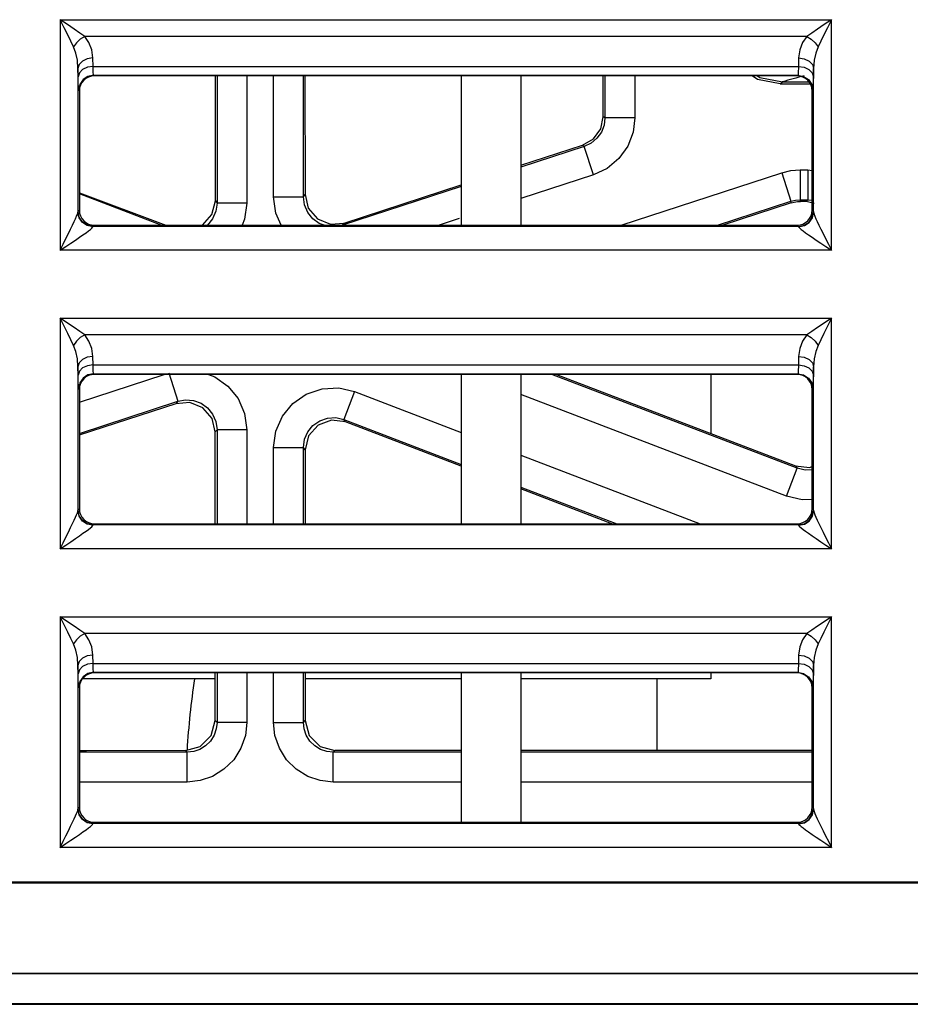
# Model space of a CAD drawing. Header units: millimetres. Extents: x 0 to 450, y 0 to 500.
# Tile 32 of 46: x 219 to 234, y 406 to 423. Entities that reach past the tile are written whole.
import ezdxf

# ---------------------------------------------------------------- set-up
doc = ezdxf.new("R2010")
doc.units = ezdxf.units.MM
doc.header["$LTSCALE"] = 32.592593
doc.layers.get('0').update_dxf_attribs({"linetype": 'CONTINUOUS'})

msp = doc.modelspace()

# ---------------------------------------------------------------- linework, layer by layer
at = {"color": 7, "linetype": 'CONTINUOUS'}
for p, q in [((219.635, 422.858), (219.635, 418.996)), ((219.703, 422.724), (219.635, 422.858)), ((219.759, 422.775), (219.635, 422.858)), ((219.635, 422.858), (232.561, 422.858)), ((232.561, 422.858), (232.437, 422.775)), ((232.561, 422.858), (232.494, 422.724)), ((232.561, 418.996), (232.561, 422.858)), ((219.763, 422.603), (219.703, 422.724)), ((219.869, 422.701), (219.759, 422.775)), ((219.966, 422.635), (219.869, 422.701)), ((232.327, 422.701), (232.231, 422.635)), ((232.437, 422.775), (232.327, 422.701)), ((232.494, 422.724), (232.433, 422.603)), ((219.816, 422.496), (219.763, 422.603)), ((219.861, 422.403), (219.816, 422.496)), ((219.973, 422.534), (219.908, 422.473)), ((220.048, 422.578), (219.966, 422.635)), ((220.048, 422.578), (219.973, 422.534)), ((220.119, 422.474), (220.048, 422.578)), ((232.148, 422.578), (220.048, 422.578)), ((232.148, 422.578), (232.077, 422.474)), ((232.231, 422.635), (232.148, 422.578)), ((232.148, 422.578), (232.223, 422.534)), ((232.223, 422.534), (232.289, 422.473)), ((232.381, 422.496), (232.336, 422.403)), ((232.433, 422.603), (232.381, 422.496)), ((219.908, 422.473), (219.861, 422.403)), ((219.899, 422.299), (219.861, 422.403)), ((220.167, 422.353), (220.119, 422.474)), ((220.185, 422.218), (220.167, 422.353)), ((232.03, 422.353), (232.011, 422.218)), ((232.077, 422.474), (232.03, 422.353)), ((232.289, 422.473), (232.336, 422.403)), ((232.336, 422.403), (232.297, 422.299)), ((219.925, 422.178), (219.899, 422.299)), ((219.935, 422.042), (219.925, 422.178)), ((220.01, 422.166), (219.955, 422.109)), ((220.09, 422.204), (220.01, 422.166)), ((220.185, 422.218), (220.09, 422.204)), ((220.188, 422.077), (220.185, 422.218)), ((232.011, 422.218), (232.009, 422.077)), ((232.011, 422.218), (232.106, 422.204)), ((232.106, 422.204), (232.187, 422.166)), ((232.187, 422.166), (232.241, 422.109)), ((232.271, 422.178), (232.261, 422.042)), ((232.297, 422.299), (232.271, 422.178)), ((219.955, 422.109), (219.935, 422.042)), ((219.938, 421.902), (219.935, 422.042)), ((219.935, 422.042), (219.935, 419.636)), ((220.012, 422.025), (219.958, 421.969)), ((220.093, 422.063), (220.012, 422.025)), ((220.188, 422.077), (220.093, 422.063)), ((220.189, 422.036), (220.188, 422.077)), ((220.188, 422.077), (232.009, 422.077)), ((220.19, 421.999), (220.189, 422.036)), ((220.192, 421.968), (220.19, 421.999)), ((232.006, 421.999), (232.004, 421.968)), ((232.007, 422.036), (232.006, 421.999)), ((232.009, 422.077), (232.007, 422.036)), ((232.009, 422.077), (232.104, 422.063)), ((232.104, 422.063), (232.184, 422.025)), ((232.184, 422.025), (232.239, 421.969)), ((232.241, 422.109), (232.261, 422.042)), ((232.261, 422.042), (232.259, 421.902)), ((232.261, 419.636), (232.261, 422.042)), ((219.958, 421.969), (219.938, 421.902)), ((219.939, 421.84), (219.938, 421.902)), ((219.94, 421.784), (219.939, 421.84)), ((220.02, 421.855), (219.966, 421.774)), ((220.032, 421.844), (220, 421.806)), ((220.101, 421.909), (220.02, 421.855)), ((220.069, 421.875), (220.032, 421.844)), ((220.113, 421.898), (220.069, 421.875)), ((220.197, 421.928), (220.101, 421.909)), ((220.159, 421.912), (220.113, 421.898)), ((220.208, 421.917), (220.159, 421.912)), ((220.194, 421.946), (220.192, 421.968)), ((220.195, 421.933), (220.194, 421.946)), ((220.197, 421.928), (220.195, 421.933)), ((220.208, 421.917), (220.197, 421.928)), ((220.197, 421.928), (232, 421.928)), ((231.988, 421.917), (220.208, 421.917)), ((222.237, 419.826), (222.237, 421.917)), ((222.265, 421.917), (222.265, 419.786)), ((222.764, 421.917), (222.764, 419.786)), ((223.212, 419.89), (223.212, 421.917)), ((223.712, 419.89), (223.712, 421.917)), ((223.739, 421.917), (223.74, 419.928)), ((226.358, 421.917), (226.358, 419.417)), ((227.358, 421.917), (227.358, 419.417)), ((228.737, 421.232), (228.737, 421.917)), ((228.765, 421.917), (228.765, 421.212)), ((229.264, 421.917), (229.264, 421.212)), ((231.324, 421.857), (231.233, 421.917)), ((231.323, 421.917), (231.36, 421.892)), ((231.703, 421.782), (231.324, 421.857)), ((231.36, 421.892), (231.739, 421.818)), ((232, 421.928), (231.988, 421.917)), ((232.037, 421.912), (231.988, 421.917)), ((232.001, 421.933), (232, 421.928)), ((232, 421.928), (232.095, 421.909)), ((232.003, 421.946), (232.001, 421.933)), ((232.004, 421.968), (232.003, 421.946)), ((232.084, 421.898), (232.037, 421.912)), ((232.127, 421.875), (232.084, 421.898)), ((232.095, 421.909), (232.176, 421.855)), ((232.165, 421.844), (232.127, 421.875)), ((232.196, 421.806), (232.165, 421.844)), ((232.176, 421.855), (232.23, 421.774)), ((232.239, 421.969), (232.259, 421.902)), ((232.257, 421.84), (232.256, 421.785)), ((232.259, 421.902), (232.257, 421.84)), ((219.942, 421.738), (219.94, 421.784)), ((219.944, 421.705), (219.942, 421.738)), ((219.945, 421.685), (219.944, 421.705)), ((219.947, 421.678), (219.945, 421.685)), ((219.966, 421.774), (219.947, 421.678)), ((219.958, 421.667), (219.947, 421.678)), ((219.963, 421.716), (219.958, 421.667)), ((219.958, 421.667), (219.958, 419.667)), ((219.977, 421.763), (219.963, 421.716)), ((220, 421.806), (219.977, 421.763)), ((231.703, 421.782), (231.739, 421.818)), ((231.703, 421.782), (232.238, 421.782)), ((231.739, 421.818), (232.186, 421.818)), ((232.219, 421.763), (232.196, 421.806)), ((232.233, 421.716), (232.219, 421.763)), ((232.23, 421.774), (232.25, 421.678)), ((232.238, 421.667), (232.233, 421.716)), ((232.25, 421.678), (232.238, 421.667)), ((232.238, 419.667), (232.238, 421.667)), ((232.251, 421.685), (232.25, 421.678)), ((232.253, 421.705), (232.251, 421.685)), ((232.254, 421.739), (232.253, 421.705)), ((232.256, 421.785), (232.254, 421.739)), ((228.694, 421.029), (228.737, 421.232)), ((228.765, 421.212), (228.737, 421.232)), ((228.765, 421.212), (228.75, 421.094)), ((229.264, 421.212), (228.765, 421.212)), ((229.264, 421.212), (229.236, 420.975)), ((228.572, 420.861), (228.694, 421.029)), ((228.75, 421.094), (228.706, 420.977)), ((228.392, 420.757), (228.572, 420.861)), ((228.631, 420.872), (228.533, 420.79)), ((228.706, 420.977), (228.631, 420.872)), ((229.236, 420.975), (229.147, 420.742)), ((227.358, 420.42), (228.392, 420.757)), ((228.42, 420.737), (227.358, 420.391)), ((228.42, 420.737), (228.392, 420.757)), ((228.533, 420.79), (228.42, 420.737)), ((228.575, 420.262), (228.42, 420.737)), ((229.147, 420.742), (228.998, 420.533)), ((228.998, 420.533), (228.801, 420.368)), ((228.801, 420.368), (228.575, 420.262)), ((231.879, 420.33), (232.038, 420.343)), ((232.038, 420.343), (232.038, 419.843)), ((232.038, 420.343), (232.165, 420.343)), ((232.165, 420.343), (232.165, 419.843)), ((232.165, 420.343), (232.238, 420.335)), ((228.575, 420.262), (227.358, 419.865)), ((229.04, 419.417), (231.728, 420.294)), ((231.728, 420.294), (231.879, 420.33)), ((231.728, 420.294), (231.883, 419.818)), ((226.358, 420.064), (224.367, 419.415)), ((224.395, 419.453), (226.358, 420.093)), ((219.958, 419.961), (221.405, 419.417)), ((221.33, 419.417), (219.958, 419.941)), ((223.249, 419.62), (223.212, 419.89)), ((223.212, 419.89), (223.712, 419.89)), ((223.712, 419.89), (223.74, 419.928)), ((223.73, 419.755), (223.712, 419.89)), ((223.74, 419.928), (223.794, 419.701)), ((222.18, 419.593), (222.237, 419.826)), ((222.237, 419.826), (222.265, 419.786)), ((222.265, 419.786), (222.246, 419.651)), ((222.764, 419.786), (222.265, 419.786)), ((222.764, 419.786), (222.727, 419.515)), ((223.785, 419.63), (223.73, 419.755)), ((223.794, 419.701), (223.947, 419.523)), ((230.651, 419.417), (231.883, 419.818)), ((231.887, 419.791), (230.741, 419.417)), ((231.883, 419.818), (231.958, 419.837)), ((231.887, 419.791), (231.883, 419.818)), ((231.887, 419.791), (231.938, 419.804)), ((231.938, 419.804), (231.99, 419.813)), ((231.958, 419.837), (232.038, 419.843)), ((231.99, 419.813), (232.042, 419.815)), ((232.042, 419.815), (232.038, 419.843)), ((232.038, 419.843), (232.165, 419.843)), ((232.137, 419.815), (232.042, 419.815)), ((232.165, 419.843), (232.137, 419.815)), ((232.269, 419.78), (232.137, 419.815)), ((232.165, 419.843), (232.238, 419.835)), ((219.872, 419.476), (219.895, 419.525)), ((219.895, 419.525), (219.912, 419.566)), ((219.912, 419.566), (219.925, 419.598)), ((219.925, 419.598), (219.933, 419.621)), ((219.933, 419.621), (219.935, 419.636)), ((219.935, 419.636), (219.936, 419.641)), ((219.955, 419.542), (219.935, 419.636)), ((219.936, 419.641), (219.937, 419.644)), ((219.937, 419.646), (219.958, 419.667)), ((219.937, 419.644), (219.937, 419.646)), ((219.956, 419.55), (219.937, 419.646)), ((220.009, 419.462), (219.955, 419.542)), ((220.01, 419.469), (219.956, 419.55)), ((219.958, 419.667), (219.963, 419.618)), ((219.963, 419.618), (219.977, 419.571)), ((219.977, 419.571), (220, 419.528)), ((220, 419.528), (220.032, 419.49)), ((222.022, 419.417), (222.18, 419.593)), ((222.191, 419.524), (222.104, 419.418)), ((222.246, 419.651), (222.191, 419.524)), ((222.727, 419.515), (222.684, 419.417)), ((223.338, 419.417), (223.249, 419.62)), ((223.87, 419.525), (223.785, 419.63)), ((223.979, 419.447), (223.87, 419.525)), ((223.947, 419.523), (224.164, 419.434)), ((226.322, 419.527), (225.985, 419.417)), ((232.165, 419.49), (232.196, 419.528)), ((232.186, 419.469), (232.24, 419.55)), ((232.188, 419.462), (232.242, 419.542)), ((232.196, 419.528), (232.219, 419.571)), ((232.219, 419.571), (232.233, 419.618)), ((232.233, 419.618), (232.238, 419.667)), ((232.238, 419.667), (232.259, 419.646)), ((232.24, 419.55), (232.259, 419.646)), ((232.242, 419.542), (232.261, 419.636)), ((232.259, 419.646), (232.26, 419.644)), ((232.26, 419.644), (232.26, 419.641)), ((232.26, 419.641), (232.261, 419.636)), ((232.261, 419.636), (232.264, 419.621)), ((232.264, 419.621), (232.272, 419.598)), ((232.272, 419.598), (232.284, 419.566)), ((232.284, 419.566), (232.302, 419.525)), ((232.302, 419.525), (232.324, 419.476)), ((219.775, 419.275), (219.812, 419.351)), ((219.812, 419.351), (219.845, 419.418)), ((219.845, 419.418), (219.872, 419.476)), ((220.09, 419.409), (220.009, 419.462)), ((220.091, 419.415), (220.01, 419.469)), ((220.032, 419.49), (220.069, 419.459)), ((220.069, 419.459), (220.113, 419.436)), ((220.185, 419.39), (220.09, 419.409)), ((220.187, 419.396), (220.091, 419.415)), ((220.113, 419.436), (220.159, 419.421)), ((220.143, 419.346), (220.166, 419.366)), ((220.159, 419.421), (220.208, 419.417)), ((220.166, 419.366), (220.18, 419.381)), ((220.18, 419.381), (220.185, 419.39)), ((220.185, 419.39), (220.186, 419.393)), ((220.186, 419.393), (220.187, 419.395)), ((220.187, 419.396), (220.208, 419.417)), ((220.187, 419.395), (220.187, 419.396)), ((232.009, 419.396), (220.187, 419.396)), ((220.208, 419.417), (231.988, 419.417)), ((222.104, 419.418), (222.102, 419.417)), ((224.063, 419.417), (223.979, 419.447)), ((224.164, 419.434), (224.395, 419.453)), ((224.368, 419.417), (224.395, 419.453)), ((231.988, 419.417), (232.037, 419.421)), ((231.988, 419.417), (232.009, 419.396)), ((232.009, 419.396), (232.105, 419.415)), ((232.009, 419.396), (232.01, 419.395)), ((232.01, 419.395), (232.01, 419.393)), ((232.01, 419.393), (232.011, 419.39)), ((232.011, 419.39), (232.107, 419.409)), ((232.011, 419.39), (232.016, 419.381)), ((232.016, 419.381), (232.03, 419.366)), ((232.03, 419.366), (232.054, 419.346)), ((232.037, 419.421), (232.084, 419.436)), ((232.084, 419.436), (232.127, 419.459)), ((232.105, 419.415), (232.186, 419.469)), ((232.107, 419.409), (232.188, 419.462)), ((232.127, 419.459), (232.165, 419.49)), ((232.324, 419.476), (232.352, 419.418)), ((232.352, 419.418), (232.384, 419.351)), ((232.384, 419.351), (232.421, 419.275)), ((219.687, 419.098), (219.733, 419.191)), ((219.733, 419.191), (219.775, 419.275)), ((219.892, 419.168), (219.96, 419.214)), ((219.96, 419.214), (220.019, 419.256)), ((220.019, 419.256), (220.07, 419.291)), ((220.07, 419.291), (220.111, 419.322)), ((220.111, 419.322), (220.143, 419.346)), ((232.054, 419.346), (232.086, 419.322)), ((232.086, 419.322), (232.127, 419.291)), ((232.127, 419.291), (232.177, 419.256)), ((232.177, 419.256), (232.237, 419.214)), ((232.237, 419.214), (232.305, 419.168)), ((232.421, 419.275), (232.463, 419.191)), ((232.463, 419.191), (232.509, 419.098)), ((219.635, 418.996), (219.687, 419.098)), ((219.635, 418.996), (219.73, 419.059)), ((219.73, 419.059), (219.815, 419.116)), ((219.815, 419.116), (219.892, 419.168)), ((232.305, 419.168), (232.381, 419.116)), ((232.381, 419.116), (232.467, 419.059)), ((232.467, 419.059), (232.561, 418.996)), ((232.509, 419.098), (232.561, 418.996)), ((232.561, 418.996), (219.635, 418.996)), ((219.635, 417.858), (219.635, 413.996)), ((219.703, 417.724), (219.635, 417.858)), ((219.759, 417.775), (219.635, 417.858)), ((219.635, 417.858), (232.561, 417.858)), ((219.763, 417.603), (219.703, 417.724)), ((219.869, 417.701), (219.759, 417.775)), ((219.966, 417.635), (219.869, 417.701)), ((232.327, 417.701), (232.231, 417.635)), ((232.437, 417.775), (232.327, 417.701)), ((232.494, 417.724), (232.433, 417.603)), ((232.561, 417.858), (232.437, 417.775)), ((232.561, 417.858), (232.494, 417.724)), ((232.561, 413.996), (232.561, 417.858)), ((219.816, 417.496), (219.763, 417.603)), ((220.048, 417.578), (219.966, 417.635)), ((220.048, 417.578), (219.973, 417.534)), ((220.119, 417.474), (220.048, 417.578)), ((232.148, 417.578), (220.048, 417.578)), ((232.148, 417.578), (232.077, 417.474)), ((232.231, 417.635), (232.148, 417.578)), ((232.148, 417.578), (232.223, 417.534)), ((232.433, 417.603), (232.381, 417.496)), ((219.861, 417.403), (219.816, 417.496)), ((219.908, 417.473), (219.861, 417.403)), ((219.899, 417.299), (219.861, 417.403)), ((219.973, 417.534), (219.908, 417.473)), ((220.167, 417.353), (220.119, 417.474)), ((232.077, 417.474), (232.03, 417.353)), ((232.223, 417.534), (232.289, 417.473)), ((232.289, 417.473), (232.336, 417.403)), ((232.336, 417.403), (232.297, 417.299)), ((232.381, 417.496), (232.336, 417.403)), ((219.925, 417.178), (219.899, 417.299)), ((220.185, 417.218), (220.09, 417.204)), ((220.185, 417.218), (220.167, 417.353)), ((220.188, 417.077), (220.185, 417.218)), ((232.011, 417.218), (232.009, 417.077)), ((232.03, 417.353), (232.011, 417.218)), ((232.011, 417.218), (232.106, 417.204)), ((232.297, 417.299), (232.271, 417.178)), ((219.935, 417.042), (219.925, 417.178)), ((219.955, 417.109), (219.935, 417.042)), ((219.938, 416.902), (219.935, 417.042)), ((219.935, 417.042), (219.935, 414.636)), ((220.01, 417.166), (219.955, 417.109)), ((220.09, 417.204), (220.01, 417.166)), ((220.093, 417.063), (220.012, 417.025)), ((220.188, 417.077), (220.093, 417.063)), ((220.189, 417.036), (220.188, 417.077)), ((220.188, 417.077), (232.009, 417.077)), ((232.009, 417.077), (232.007, 417.036)), ((232.009, 417.077), (232.104, 417.063)), ((232.104, 417.063), (232.184, 417.025)), ((232.106, 417.204), (232.187, 417.166)), ((232.187, 417.166), (232.241, 417.109)), ((232.241, 417.109), (232.261, 417.042)), ((232.261, 417.042), (232.259, 416.902)), ((232.271, 417.178), (232.261, 417.042)), ((232.261, 414.636), (232.261, 417.042)), ((219.958, 416.969), (219.938, 416.902)), ((219.939, 416.84), (219.938, 416.902)), ((220.012, 417.025), (219.958, 416.969)), ((219.958, 416.454), (221.377, 416.917)), ((220.101, 416.909), (220.02, 416.855)), ((220.113, 416.898), (220.069, 416.875)), ((220.197, 416.928), (220.101, 416.909)), ((220.159, 416.912), (220.113, 416.898)), ((220.208, 416.917), (220.159, 416.912)), ((220.19, 416.999), (220.189, 417.036)), ((220.192, 416.968), (220.19, 416.999)), ((220.194, 416.946), (220.192, 416.968)), ((220.195, 416.933), (220.194, 416.946)), ((220.197, 416.928), (220.195, 416.933)), ((220.208, 416.917), (220.197, 416.928)), ((220.197, 416.928), (232, 416.928)), ((231.988, 416.917), (220.208, 416.917)), ((221.455, 416.942), (221.61, 416.467)), ((222.12, 416.917), (222.229, 416.877)), ((222.229, 416.877), (222.448, 416.722)), ((226.358, 416.917), (226.358, 414.417)), ((227.358, 416.917), (227.358, 414.417)), ((231.986, 415.346), (227.874, 416.917)), ((227.953, 416.917), (231.958, 415.387)), ((230.538, 416.917), (230.538, 415.929)), ((232, 416.928), (231.988, 416.917)), ((232.037, 416.912), (231.988, 416.917)), ((232.001, 416.933), (232, 416.928)), ((232, 416.928), (232.095, 416.909)), ((232.003, 416.946), (232.001, 416.933)), ((232.004, 416.968), (232.003, 416.946)), ((232.006, 416.999), (232.004, 416.968)), ((232.007, 417.036), (232.006, 416.999)), ((232.084, 416.898), (232.037, 416.912)), ((232.127, 416.875), (232.084, 416.898)), ((232.095, 416.909), (232.176, 416.855)), ((232.184, 417.025), (232.239, 416.969)), ((232.239, 416.969), (232.259, 416.902)), ((232.259, 416.902), (232.257, 416.84)), ((219.94, 416.784), (219.939, 416.84)), ((219.942, 416.738), (219.94, 416.784)), ((219.944, 416.705), (219.942, 416.738)), ((219.966, 416.774), (219.947, 416.678)), ((219.963, 416.716), (219.958, 416.667)), ((219.977, 416.763), (219.963, 416.716)), ((220.02, 416.855), (219.966, 416.774)), ((220, 416.806), (219.977, 416.763)), ((220.032, 416.844), (220, 416.806)), ((220.069, 416.875), (220.032, 416.844)), ((222.448, 416.722), (222.618, 416.512)), ((232.165, 416.844), (232.127, 416.875)), ((232.196, 416.806), (232.165, 416.844)), ((232.176, 416.855), (232.23, 416.774)), ((232.219, 416.763), (232.196, 416.806)), ((232.233, 416.716), (232.219, 416.763)), ((232.23, 416.774), (232.25, 416.678)), ((232.238, 416.667), (232.233, 416.716)), ((232.254, 416.739), (232.253, 416.705)), ((232.256, 416.785), (232.254, 416.739)), ((232.257, 416.84), (232.256, 416.785)), ((219.945, 416.685), (219.944, 416.705)), ((219.947, 416.678), (219.945, 416.685)), ((219.958, 416.667), (219.947, 416.678)), ((219.958, 416.667), (219.958, 414.667)), ((223.534, 416.431), (223.761, 416.588)), ((223.761, 416.588), (224.026, 416.678)), ((224.026, 416.678), (224.304, 416.692)), ((224.304, 416.692), (224.569, 416.63)), ((224.569, 416.63), (224.39, 416.163)), ((224.569, 416.63), (226.358, 415.946)), ((231.808, 414.879), (227.358, 416.579)), ((232.25, 416.678), (232.238, 416.667)), ((232.238, 414.667), (232.238, 416.667)), ((232.251, 416.685), (232.25, 416.678)), ((232.253, 416.705), (232.251, 416.685)), ((219.958, 415.928), (221.61, 416.467)), ((219.958, 415.907), (221.581, 416.428)), ((221.812, 416.447), (221.573, 416.427)), ((221.61, 416.467), (221.581, 416.428)), ((221.61, 416.467), (221.738, 416.491)), ((221.738, 416.491), (221.871, 416.48)), ((222.029, 416.358), (221.812, 416.447)), ((221.871, 416.48), (221.997, 416.434)), ((221.997, 416.434), (222.106, 416.357)), ((222.618, 416.512), (222.727, 416.262)), ((223.36, 416.219), (223.534, 416.431)), ((222.182, 416.18), (222.029, 416.358)), ((222.106, 416.357), (222.192, 416.252)), ((222.192, 416.252), (222.246, 416.127)), ((222.727, 416.262), (222.764, 415.992)), ((223.249, 415.966), (223.36, 416.219)), ((222.236, 415.953), (222.182, 416.18)), ((222.246, 416.127), (222.265, 415.992)), ((223.786, 415.958), (223.873, 416.064)), ((223.958, 416.068), (223.797, 415.888)), ((223.873, 416.064), (223.986, 416.142)), ((224.183, 416.152), (223.958, 416.068)), ((223.986, 416.142), (224.119, 416.187)), ((224.119, 416.187), (224.258, 416.194)), ((224.418, 416.122), (224.183, 416.152)), ((224.258, 416.194), (224.39, 416.163)), ((224.418, 416.122), (224.39, 416.163)), ((224.39, 416.163), (226.358, 415.411)), ((226.358, 415.381), (224.418, 416.122)), ((222.265, 415.992), (222.236, 415.953)), ((222.236, 414.417), (222.236, 415.953)), ((222.265, 415.992), (222.265, 414.417)), ((222.764, 415.992), (222.265, 415.992)), ((222.764, 415.992), (222.764, 414.417)), ((223.212, 415.696), (223.249, 415.966)), ((223.73, 415.831), (223.786, 415.958)), ((223.797, 415.888), (223.74, 415.655)), ((223.712, 415.696), (223.73, 415.831)), ((223.212, 414.417), (223.212, 415.696)), ((223.212, 415.696), (223.712, 415.696)), ((223.712, 414.417), (223.712, 415.696)), ((223.74, 415.655), (223.712, 415.696)), ((223.74, 415.655), (223.74, 414.417)), ((227.358, 415.564), (230.363, 414.417)), ((231.808, 414.879), (231.986, 415.346)), ((231.958, 415.387), (231.986, 415.346)), ((231.958, 415.387), (232.194, 415.357)), ((232.119, 415.315), (231.986, 415.346)), ((232.238, 415.321), (232.119, 415.315)), ((232.194, 415.357), (232.238, 415.374)), ((227.358, 415.029), (228.962, 414.417)), ((228.882, 414.417), (227.358, 414.999)), ((232.072, 414.817), (231.808, 414.879)), ((232.231, 414.825), (232.072, 414.817)), ((219.912, 414.566), (219.925, 414.598)), ((219.925, 414.598), (219.933, 414.621)), ((219.933, 414.621), (219.935, 414.636)), ((219.935, 414.636), (219.936, 414.641)), ((219.955, 414.542), (219.935, 414.636)), ((219.936, 414.641), (219.937, 414.644)), ((219.937, 414.646), (219.958, 414.667)), ((219.937, 414.644), (219.937, 414.646)), ((219.956, 414.55), (219.937, 414.646)), ((219.958, 414.667), (219.963, 414.618)), ((219.963, 414.618), (219.977, 414.571)), ((219.977, 414.571), (220, 414.528)), ((232.196, 414.528), (232.219, 414.571)), ((232.219, 414.571), (232.233, 414.618)), ((232.233, 414.618), (232.238, 414.667)), ((232.238, 414.667), (232.259, 414.646)), ((232.24, 414.55), (232.259, 414.646)), ((232.242, 414.542), (232.261, 414.636)), ((232.259, 414.646), (232.26, 414.644)), ((232.26, 414.644), (232.26, 414.641)), ((232.26, 414.641), (232.261, 414.636)), ((232.261, 414.636), (232.264, 414.621)), ((232.264, 414.621), (232.272, 414.598)), ((232.272, 414.598), (232.284, 414.566)), ((219.812, 414.351), (219.845, 414.418)), ((219.845, 414.418), (219.872, 414.476)), ((219.872, 414.476), (219.895, 414.525)), ((219.895, 414.525), (219.912, 414.566)), ((220.009, 414.462), (219.955, 414.542)), ((220.01, 414.469), (219.956, 414.55)), ((220, 414.528), (220.032, 414.49)), ((220.09, 414.409), (220.009, 414.462)), ((220.091, 414.415), (220.01, 414.469)), ((220.032, 414.49), (220.069, 414.459)), ((220.069, 414.459), (220.113, 414.436)), ((220.185, 414.39), (220.09, 414.409)), ((220.187, 414.396), (220.091, 414.415)), ((220.113, 414.436), (220.159, 414.421)), ((220.159, 414.421), (220.208, 414.417)), ((220.187, 414.396), (220.208, 414.417)), ((220.208, 414.417), (231.988, 414.417)), ((231.988, 414.417), (232.037, 414.421)), ((231.988, 414.417), (232.009, 414.396)), ((232.009, 414.396), (232.105, 414.415)), ((232.011, 414.39), (232.107, 414.409)), ((232.037, 414.421), (232.084, 414.436)), ((232.084, 414.436), (232.127, 414.459)), ((232.105, 414.415), (232.186, 414.469)), ((232.107, 414.409), (232.188, 414.462)), ((232.127, 414.459), (232.165, 414.49)), ((232.165, 414.49), (232.196, 414.528)), ((232.186, 414.469), (232.24, 414.55)), ((232.188, 414.462), (232.242, 414.542)), ((232.284, 414.566), (232.302, 414.525)), ((232.302, 414.525), (232.324, 414.476)), ((232.324, 414.476), (232.352, 414.418)), ((232.352, 414.418), (232.384, 414.351)), ((219.733, 414.191), (219.775, 414.275)), ((219.775, 414.275), (219.812, 414.351)), ((219.96, 414.214), (220.019, 414.256)), ((220.019, 414.256), (220.07, 414.291)), ((220.07, 414.291), (220.111, 414.322)), ((220.111, 414.322), (220.143, 414.346)), ((220.143, 414.346), (220.166, 414.366)), ((220.166, 414.366), (220.18, 414.381)), ((220.18, 414.381), (220.185, 414.39)), ((220.185, 414.39), (220.186, 414.393)), ((220.186, 414.393), (220.187, 414.395)), ((220.187, 414.395), (220.187, 414.396)), ((232.009, 414.396), (220.187, 414.396)), ((232.009, 414.396), (232.01, 414.395)), ((232.01, 414.395), (232.01, 414.393)), ((232.01, 414.393), (232.011, 414.39)), ((232.011, 414.39), (232.016, 414.381)), ((232.016, 414.381), (232.03, 414.366)), ((232.03, 414.366), (232.054, 414.346)), ((232.054, 414.346), (232.086, 414.322)), ((232.086, 414.322), (232.127, 414.291)), ((232.127, 414.291), (232.177, 414.256)), ((232.177, 414.256), (232.237, 414.214)), ((232.384, 414.351), (232.421, 414.275)), ((232.421, 414.275), (232.463, 414.191)), ((219.635, 413.996), (219.687, 414.098)), ((219.687, 414.098), (219.733, 414.191)), ((219.73, 414.059), (219.815, 414.116)), ((219.815, 414.116), (219.892, 414.168)), ((219.892, 414.168), (219.96, 414.214)), ((232.237, 414.214), (232.305, 414.168)), ((232.305, 414.168), (232.381, 414.116)), ((232.381, 414.116), (232.467, 414.059)), ((232.463, 414.191), (232.509, 414.098)), ((232.509, 414.098), (232.561, 413.996)), ((219.635, 413.996), (219.73, 414.059)), ((232.561, 413.996), (219.635, 413.996)), ((232.467, 414.059), (232.561, 413.996)), ((219.635, 412.858), (219.635, 408.996)), ((219.703, 412.724), (219.635, 412.858)), ((219.759, 412.775), (219.635, 412.858)), ((219.635, 412.858), (232.561, 412.858)), ((219.869, 412.701), (219.759, 412.775)), ((232.437, 412.775), (232.327, 412.701)), ((232.561, 412.858), (232.437, 412.775)), ((232.561, 412.858), (232.494, 412.724)), ((232.561, 408.996), (232.561, 412.858)), ((219.763, 412.603), (219.703, 412.724)), ((219.816, 412.496), (219.763, 412.603)), ((219.966, 412.635), (219.869, 412.701)), ((220.048, 412.578), (219.966, 412.635)), ((232.231, 412.635), (232.148, 412.578)), ((232.327, 412.701), (232.231, 412.635)), ((232.433, 412.603), (232.381, 412.496)), ((232.494, 412.724), (232.433, 412.603)), ((219.861, 412.403), (219.816, 412.496)), ((219.908, 412.473), (219.861, 412.403)), ((219.973, 412.534), (219.908, 412.473)), ((220.048, 412.578), (219.973, 412.534)), ((220.119, 412.474), (220.048, 412.578)), ((232.148, 412.578), (220.048, 412.578)), ((220.167, 412.353), (220.119, 412.474)), ((232.077, 412.474), (232.03, 412.353)), ((232.148, 412.578), (232.077, 412.474)), ((232.148, 412.578), (232.223, 412.534)), ((232.223, 412.534), (232.289, 412.473)), ((232.289, 412.473), (232.336, 412.403)), ((232.381, 412.496), (232.336, 412.403)), ((219.899, 412.299), (219.861, 412.403)), ((219.925, 412.178), (219.899, 412.299)), ((220.185, 412.218), (220.167, 412.353)), ((232.03, 412.353), (232.011, 412.218)), ((232.297, 412.299), (232.271, 412.178)), ((232.336, 412.403), (232.297, 412.299)), ((219.935, 412.042), (219.925, 412.178)), ((219.955, 412.109), (219.935, 412.042)), ((220.01, 412.166), (219.955, 412.109)), ((220.09, 412.204), (220.01, 412.166)), ((220.185, 412.218), (220.09, 412.204)), ((220.188, 412.077), (220.185, 412.218)), ((232.011, 412.218), (232.009, 412.077)), ((232.011, 412.218), (232.106, 412.204)), ((232.106, 412.204), (232.187, 412.166)), ((232.187, 412.166), (232.241, 412.109)), ((232.241, 412.109), (232.261, 412.042)), ((232.271, 412.178), (232.261, 412.042)), ((219.938, 411.902), (219.935, 412.042)), ((219.935, 412.042), (219.935, 409.636)), ((219.958, 411.969), (219.938, 411.902)), ((220.012, 412.025), (219.958, 411.969)), ((220.093, 412.063), (220.012, 412.025)), ((220.188, 412.077), (220.093, 412.063)), ((220.189, 412.036), (220.188, 412.077)), ((220.188, 412.077), (232.009, 412.077)), ((220.19, 411.999), (220.189, 412.036)), ((220.192, 411.968), (220.19, 411.999)), ((220.194, 411.946), (220.192, 411.968)), ((220.195, 411.933), (220.194, 411.946)), ((220.197, 411.928), (220.195, 411.933)), ((232.001, 411.933), (232, 411.928)), ((232.003, 411.946), (232.001, 411.933)), ((232.004, 411.968), (232.003, 411.946)), ((232.006, 411.999), (232.004, 411.968)), ((232.007, 412.036), (232.006, 411.999)), ((232.009, 412.077), (232.007, 412.036)), ((232.009, 412.077), (232.104, 412.063)), ((232.104, 412.063), (232.184, 412.025)), ((232.184, 412.025), (232.239, 411.969)), ((232.239, 411.969), (232.259, 411.902)), ((232.261, 412.042), (232.259, 411.902)), ((232.261, 409.636), (232.261, 412.042)), ((219.939, 411.84), (219.938, 411.902)), ((219.94, 411.784), (219.939, 411.84)), ((219.942, 411.738), (219.94, 411.784)), ((219.966, 411.774), (219.947, 411.678)), ((220.02, 411.855), (219.966, 411.774)), ((220, 411.806), (219.977, 411.763)), ((220.032, 411.844), (220, 411.806)), ((222.236, 411.817), (220.009, 411.817)), ((220.101, 411.909), (220.02, 411.855)), ((220.069, 411.875), (220.032, 411.844)), ((220.113, 411.898), (220.069, 411.875)), ((220.197, 411.928), (220.101, 411.909)), ((220.159, 411.912), (220.113, 411.898)), ((220.208, 411.917), (220.159, 411.912)), ((220.208, 411.917), (220.197, 411.928)), ((220.197, 411.928), (232, 411.928)), ((231.988, 411.917), (220.208, 411.917)), ((222.236, 411.119), (222.236, 411.917)), ((222.265, 411.917), (222.265, 411.09)), ((222.764, 411.917), (222.764, 411.09)), ((223.212, 411.09), (223.212, 411.917)), ((223.712, 411.09), (223.712, 411.917)), ((223.741, 411.917), (223.741, 411.119)), ((226.358, 411.817), (223.741, 411.817)), ((226.358, 411.917), (226.358, 409.417)), ((227.358, 411.917), (227.358, 409.417)), ((230.538, 411.817), (227.358, 411.817)), ((229.633, 411.817), (229.633, 410.623)), ((230.538, 411.917), (230.538, 411.817)), ((232, 411.928), (231.988, 411.917)), ((232.037, 411.912), (231.988, 411.917)), ((232, 411.928), (232.095, 411.909)), ((232.084, 411.898), (232.037, 411.912)), ((232.127, 411.875), (232.084, 411.898)), ((232.095, 411.909), (232.176, 411.855)), ((232.165, 411.844), (232.127, 411.875)), ((232.196, 411.806), (232.165, 411.844)), ((232.176, 411.855), (232.23, 411.774)), ((232.219, 411.763), (232.196, 411.806)), ((232.23, 411.774), (232.25, 411.678)), ((232.256, 411.785), (232.254, 411.739)), ((232.257, 411.84), (232.256, 411.785)), ((232.259, 411.902), (232.257, 411.84)), ((219.944, 411.705), (219.942, 411.738)), ((219.945, 411.685), (219.944, 411.705)), ((219.947, 411.678), (219.945, 411.685)), ((219.958, 411.667), (219.947, 411.678)), ((219.963, 411.716), (219.958, 411.667)), ((219.958, 411.667), (219.958, 409.667)), ((219.977, 411.763), (219.963, 411.716)), ((232.233, 411.716), (232.219, 411.763)), ((232.238, 411.667), (232.233, 411.716)), ((232.25, 411.678), (232.238, 411.667)), ((232.238, 409.667), (232.238, 411.667)), ((232.251, 411.685), (232.25, 411.678)), ((232.253, 411.705), (232.251, 411.685)), ((232.254, 411.739), (232.253, 411.705)), ((222.168, 410.868), (222.236, 411.119)), ((222.236, 411.119), (222.265, 411.09)), ((223.712, 411.09), (223.741, 411.119)), ((223.741, 411.119), (223.809, 410.868)), ((222.252, 410.98), (222.216, 410.874)), ((222.265, 411.09), (222.252, 410.98)), ((222.764, 411.09), (222.265, 411.09)), ((222.764, 411.09), (222.74, 410.871)), ((223.236, 410.871), (223.212, 411.09)), ((223.212, 411.09), (223.712, 411.09)), ((223.724, 410.98), (223.712, 411.09)), ((223.761, 410.874), (223.724, 410.98)), ((221.985, 410.686), (222.168, 410.868)), ((222.155, 410.777), (222.074, 410.697)), ((222.216, 410.874), (222.155, 410.777)), ((222.74, 410.871), (222.666, 410.658)), ((223.31, 410.658), (223.236, 410.871)), ((223.822, 410.777), (223.761, 410.874)), ((223.809, 410.868), (223.991, 410.686)), ((223.903, 410.697), (223.822, 410.777)), ((220.08, 410.611), (219.958, 410.611)), ((221.736, 410.621), (220.08, 410.611)), ((221.736, 410.619), (221.985, 410.686)), ((221.736, 410.619), (221.765, 410.59)), ((221.978, 410.638), (221.874, 410.602)), ((222.074, 410.697), (221.978, 410.638)), ((222.666, 410.658), (222.545, 410.465)), ((223.432, 410.465), (223.31, 410.658)), ((223.998, 410.638), (223.903, 410.697)), ((223.991, 410.686), (224.241, 410.619)), ((224.103, 410.602), (223.998, 410.638)), ((224.212, 410.59), (224.241, 410.619)), ((224.241, 410.623), (226.358, 410.623)), ((227.358, 410.623), (232.238, 410.623)), ((221.765, 410.59), (219.958, 410.59)), ((221.874, 410.602), (221.765, 410.59)), ((221.765, 410.09), (221.765, 410.59)), ((222.545, 410.465), (222.382, 410.304)), ((223.594, 410.304), (223.432, 410.465)), ((224.212, 410.59), (224.103, 410.602)), ((224.212, 410.09), (224.212, 410.59)), ((226.358, 410.59), (224.212, 410.59)), ((232.238, 410.59), (227.358, 410.59)), ((222.382, 410.304), (222.191, 410.186)), ((223.785, 410.186), (223.594, 410.304)), ((222.191, 410.186), (221.983, 410.115)), ((223.994, 410.115), (223.785, 410.186)), ((221.765, 410.09), (219.958, 410.09)), ((221.983, 410.115), (221.765, 410.09)), ((224.212, 410.09), (223.994, 410.115)), ((226.358, 410.09), (224.212, 410.09)), ((232.238, 410.09), (227.358, 410.09)), ((219.925, 409.598), (219.933, 409.621)), ((219.933, 409.621), (219.935, 409.636)), ((219.935, 409.636), (219.936, 409.641)), ((219.955, 409.542), (219.935, 409.636)), ((219.936, 409.641), (219.937, 409.644)), ((219.937, 409.646), (219.958, 409.667)), ((219.937, 409.644), (219.937, 409.646)), ((219.956, 409.55), (219.937, 409.646)), ((219.958, 409.667), (219.963, 409.618)), ((232.233, 409.618), (232.238, 409.667)), ((232.238, 409.667), (232.259, 409.646)), ((232.24, 409.55), (232.259, 409.646)), ((232.242, 409.542), (232.261, 409.636)), ((232.259, 409.646), (232.26, 409.644)), ((232.26, 409.644), (232.26, 409.641)), ((232.26, 409.641), (232.261, 409.636)), ((232.261, 409.636), (232.264, 409.621)), ((232.264, 409.621), (232.272, 409.598)), ((219.845, 409.418), (219.872, 409.476)), ((219.872, 409.476), (219.895, 409.525)), ((219.895, 409.525), (219.912, 409.566)), ((219.912, 409.566), (219.925, 409.598)), ((220.009, 409.462), (219.955, 409.542)), ((220.01, 409.469), (219.956, 409.55)), ((219.963, 409.618), (219.977, 409.571)), ((219.977, 409.571), (220, 409.528)), ((220, 409.528), (220.032, 409.49)), ((220.09, 409.409), (220.009, 409.462)), ((220.091, 409.415), (220.01, 409.469)), ((220.032, 409.49), (220.069, 409.459)), ((220.069, 409.459), (220.113, 409.436)), ((232.084, 409.436), (232.127, 409.459)), ((232.105, 409.415), (232.186, 409.469)), ((232.107, 409.409), (232.188, 409.462)), ((232.127, 409.459), (232.165, 409.49)), ((232.165, 409.49), (232.196, 409.528)), ((232.186, 409.469), (232.24, 409.55)), ((232.188, 409.462), (232.242, 409.542)), ((232.196, 409.528), (232.219, 409.571)), ((232.219, 409.571), (232.233, 409.618)), ((232.272, 409.598), (232.284, 409.566)), ((232.284, 409.566), (232.302, 409.525)), ((232.302, 409.525), (232.324, 409.476)), ((232.324, 409.476), (232.352, 409.418)), ((219.775, 409.275), (219.812, 409.351)), ((219.812, 409.351), (219.845, 409.418)), ((220.019, 409.256), (220.07, 409.291)), ((220.07, 409.291), (220.111, 409.322)), ((220.185, 409.39), (220.09, 409.409)), ((220.187, 409.396), (220.091, 409.415)), ((220.111, 409.322), (220.143, 409.346)), ((220.113, 409.436), (220.159, 409.421)), ((220.143, 409.346), (220.166, 409.366)), ((220.159, 409.421), (220.208, 409.417)), ((220.166, 409.366), (220.18, 409.381)), ((220.18, 409.381), (220.185, 409.39)), ((220.185, 409.39), (220.186, 409.393)), ((220.186, 409.393), (220.187, 409.395)), ((220.187, 409.396), (220.208, 409.417)), ((220.187, 409.395), (220.187, 409.396)), ((232.009, 409.396), (220.187, 409.396)), ((220.208, 409.417), (231.988, 409.417)), ((231.988, 409.417), (232.037, 409.421)), ((231.988, 409.417), (232.009, 409.396)), ((232.009, 409.396), (232.105, 409.415)), ((232.009, 409.396), (232.01, 409.395)), ((232.01, 409.395), (232.01, 409.393)), ((232.01, 409.393), (232.011, 409.39)), ((232.011, 409.39), (232.107, 409.409)), ((232.011, 409.39), (232.016, 409.381)), ((232.016, 409.381), (232.03, 409.366)), ((232.03, 409.366), (232.054, 409.346)), ((232.037, 409.421), (232.084, 409.436)), ((232.054, 409.346), (232.086, 409.322)), ((232.086, 409.322), (232.127, 409.291)), ((232.127, 409.291), (232.177, 409.256)), ((232.352, 409.418), (232.384, 409.351)), ((232.384, 409.351), (232.421, 409.275)), ((219.687, 409.098), (219.733, 409.191)), ((219.733, 409.191), (219.775, 409.275)), ((219.815, 409.116), (219.892, 409.168)), ((219.892, 409.168), (219.96, 409.214)), ((219.96, 409.214), (220.019, 409.256)), ((232.177, 409.256), (232.237, 409.214)), ((232.237, 409.214), (232.305, 409.168)), ((232.305, 409.168), (232.381, 409.116)), ((232.421, 409.275), (232.463, 409.191)), ((232.463, 409.191), (232.509, 409.098)), ((219.635, 408.996), (219.687, 409.098)), ((219.635, 408.996), (219.73, 409.059)), ((232.561, 408.996), (219.635, 408.996)), ((219.73, 409.059), (219.815, 409.116)), ((232.381, 409.116), (232.467, 409.059)), ((232.467, 409.059), (232.561, 408.996)), ((232.509, 409.098), (232.561, 408.996)), ((242.454, 408.399), (197.97, 408.399)), ((197.988, 408.417), (242.46, 408.417)), ((252.506, 406.882), (196.47, 406.882)), ((242.108, 406.877), (202.108, 406.877)), ((242.1, 406.376), (202.117, 406.376)), ((202.117, 406.368), (242.1, 406.368))]:
    msp.add_line(p, q, dxfattribs=at)
for radius, start, end in [(12.5, 104.5208, 106.2607), (13.5, 171.4748, 176.5575)]:
    msp.add_arc((235.238, 409.817), radius, start, end, dxfattribs=at)

doc.saveas('drawing.dxf')
